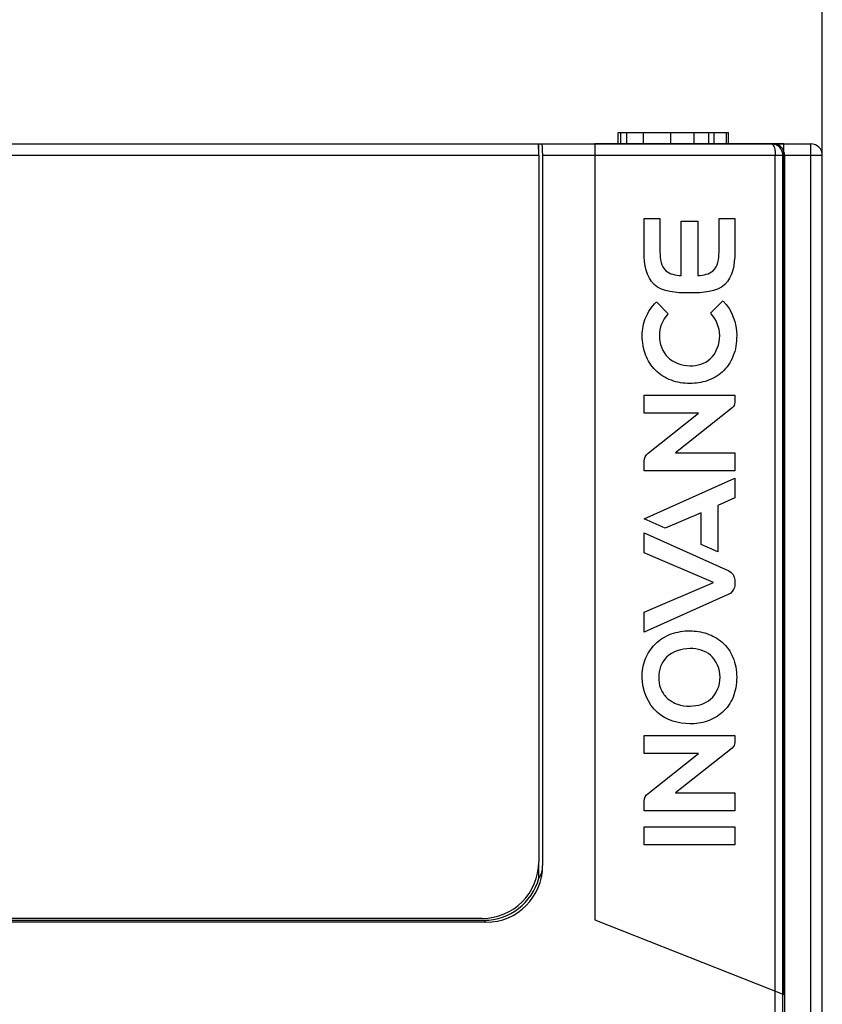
# Model space of a CAD drawing. Header units: millimetres. Extents: x 0 to 1706, y 0 to 575.
# Tile 26 of 34: x 1092 to 1113, y 445 to 471. Entities that reach past the tile are written whole.
import ezdxf

# ---------------------------------------------------------------- set-up
doc = ezdxf.new("R2010")
doc.units = ezdxf.units.MM
doc.header["$LTSCALE"] = 30.734
doc.header["$PDMODE"] = 3
doc.header["$PDSIZE"] = 2
doc.layers.get('0').update_dxf_attribs({"linetype": 'CONTINUOUS'})
doc.layers.get('Defpoints').update_dxf_attribs({"linetype": 'CONTINUOUS'})
for name, color, linetype in [('03___PRT_ALL_CURVES', 7, 'CONTINUOUS'), ('20_ALL_FEATURES', 7, 'CONTINUOUS'), ('标注', 2, 'CONTINUOUS')]:
    doc.layers.add(name, color=color, linetype=linetype)
doc.styles.get("Standard").update_dxf_attribs({"font": 'txt', "width": 0.707})
doc.dimstyles.get("Standard").update_dxf_attribs({"dimtxt": 7, "dimasz": 4, "dimexe": 2, "dimexo": 0, "dimtad": 0, "dimtih": 1, "dimtoh": 1, "dimdec": 1, "dimdsep": 46, "dimtxsty": 'Standard', "dimcen": 0.09, "dimclrt": 256, "dimadec": 0, "dimazin": 2, "dimtp": 0.01, "dimtm": 0.01, "dimtfac": 1, "dimtdec": 1, "dimtofl": 0, "dimtmove": 0, "dimatfit": 3, "dimfxl": 0, "dimtolj": 1, "dimarcsym": 0})

# ---------------------------------------------------------------- blocks, each defined once
blk = doc.blocks.new('*D90')
at = {"layer": 'Defpoints', "color": 0}
for p in [(1112.871, 476.281), (1067.371, 467.388), (1112.871, 467.388)]:
    blk.add_point(p, dxfattribs=at)
at = {"layer": '标注', "color": 0, "lineweight": -2}
for p, q in [((1067.371, 467.388), (1067.371, 478.281)), ((1112.871, 467.388), (1112.871, 478.281)), ((1071.371, 476.281), (1082.073, 476.281)), ((1108.871, 476.281), (1098.17, 476.281))]:
    blk.add_line(p, q, dxfattribs=at)
at = {"layer": '标注', "color": 0}
for points in [[(1071.371, 476.948), (1071.371, 475.615), (1067.371, 476.281)], [(1108.871, 475.615), (1108.871, 476.948), (1112.871, 476.281)]]:
    blk.add_solid(points, dxfattribs=at)
at = {"layer": '标注', "insert": (1090.121, 476.281), "char_height": 7, "attachment_point": 5}
blk.add_mtext('\\A1;45.5', dxfattribs=at)

msp = doc.modelspace()

# ---------------------------------------------------------------- linework, layer by layer
at = {"linetype": 'Continuous'}
for p, q in [((1107.471, 467.688), (1107.471, 467.988)), ((1107.471, 467.988), (1110.39, 467.988)), ((1107.541, 467.688), (1107.541, 467.988)), ((1107.703, 467.688), (1107.703, 467.988)), ((1108.139, 467.688), (1108.139, 467.988)), ((1108.861, 467.688), (1108.861, 467.988)), ((1109.483, 467.688), (1109.483, 467.988)), ((1109.872, 467.688), (1109.872, 467.988)), ((1110.013, 467.688), (1110.013, 467.988)), ((1110.34, 467.688), (1110.34, 467.988)), ((1110.39, 467.688), (1110.39, 467.988)), ((1067.671, 467.688), (1112.571, 467.688)), ((1105.356, 467.68), (1069.386, 467.68)), ((1105.372, 467.38), (1105.372, 467.688)), ((1112.571, 297.688), (1112.571, 467.688)), ((1105.371, 467.38), (1069.371, 467.38)), ((1105.371, 467.38), (1105.371, 448.688)), ((1105.474, 467.388), (1105.474, 448.584)), ((1105.474, 467.388), (1112.871, 467.388)), ((1111.629, 438.488), (1111.629, 467.388)), ((1111.829, 438.488), (1111.829, 467.388)), ((1111.871, 467.388), (1111.871, 438.488)), ((1112.871, 297.988), (1112.871, 467.388)), ((1105.372, 448.253), (1105.372, 448.688)), ((1103.975, 447.085), (1070.768, 447.085)), ((1070.82, 447.137), (1103.922, 447.137)), ((1103.871, 447.188), (1070.871, 447.188)), ((1103.975, 447.085), (1103.922, 447.137))]:
    msp.add_line(p, q, dxfattribs=at)
for centre, radius, start, end in [((1111.534, 467.397), 0.291, 79.0138, 89.969), ((1111.533, 467.394), 0.294, 53.6287, 60.1728), ((1112.571, 467.388), 0.3, 0, 90), ((1103.871, 448.688), 1.5, 270, 0)]:
    msp.add_arc(centre, radius, start, end, dxfattribs=at)
for centre, major_axis, ratio, start_param, end_param in [((1105.356, 467.38), (0, 0.3), 0.05, -1.570796, 0), ((1105.459, 467.388), (0, 0.3), 0.051186, -1.570796, 0), ((1103.974, 448.585), (1.061, -1.061), 0.999315, -0.785056, 0.785056), ((1102.402, 450.157), (2.993, -1.87), 0.370047, -0.031645, 0.227231), ((1103.921, 448.638), (-1.061, 1.061), 0.999315, 2.356537, 3.667771)]:
    msp.add_ellipse(centre, major_axis=major_axis, ratio=ratio, start_param=start_param, end_param=end_param, dxfattribs=at)
for points, knots in [([(1111.534, 467.688), (1111.557, 467.688), (1111.587, 467.644), (1111.607, 467.585), (1111.616, 467.542), (1111.62, 467.518)], [0, 0, 0, 0, 0.340912, 0.63327, 1, 1, 1, 1]), ([(1111.871, 467.388), (1111.871, 467.45), (1111.836, 467.566), (1111.745, 467.643), (1111.698, 467.664)], [0, 0, 0, 0, 0.547913, 1, 1, 1, 1]), ([(1111.829, 467.388), (1111.829, 467.435), (1111.807, 467.529), (1111.744, 467.603), (1111.707, 467.631)], [0, 0, 0, 0, 0.505922, 1, 1, 1, 1]), ([(1111.62, 467.518), (1111.621, 467.508), (1111.627, 467.464), (1111.629, 467.421), (1111.629, 467.388)], [0, 0, 0, 0, 0.23907, 1, 1, 1, 1])]:
    msp.add_open_spline(points, degree=3, knots=knots, dxfattribs=at)
for points in [[(1111.698, 467.664), (1111.663, 467.679), (1111.625, 467.688), (1111.587, 467.688)], [(1111.679, 467.649), (1111.651, 467.665), (1111.621, 467.676), (1111.59, 467.682)]]:
    msp.add_open_spline(points, degree=3, dxfattribs=at)
at = {"layer": '03___PRT_ALL_CURVES', "linetype": 'Continuous'}
for p, q in [((1067.671, 467.688), (1112.571, 467.688)), ((1105.371, 467.38), (1105.371, 448.688)), ((1112.871, 298.429), (1112.871, 467.388)), ((1103.871, 447.188), (1070.871, 447.188))]:
    msp.add_line(p, q, dxfattribs=at)
for centre, radius, start, end in [((1112.571, 467.388), 0.3, 0, 90), ((1103.871, 448.688), 1.5, 270, 0)]:
    msp.add_arc(centre, radius, start, end, dxfattribs=at)
msp.add_ellipse((1105.356, 467.38), major_axis=(0, 0.3), ratio=0.05, start_param=-1.570796, end_param=-0.000322, dxfattribs=at)
at = {"layer": '20_ALL_FEATURES', "linetype": 'Continuous'}
for p, q in [((1106.857, 467.688), (1106.857, 447.147)), ((1111.857, 467.688), (1106.857, 467.688)), ((1111.857, 445.175), (1111.857, 467.688)), ((1108.159, 464.81), (1108.159, 465.719)), ((1108.159, 465.719), (1108.577, 465.719)), ((1108.577, 465.719), (1108.577, 464.821)), ((1109.135, 464.206), (1109.135, 465.641)), ((1109.135, 465.641), (1109.581, 465.641)), ((1109.581, 465.641), (1109.581, 464.206)), ((1110.139, 464.821), (1110.139, 465.719)), ((1110.139, 465.719), (1110.557, 465.719)), ((1110.557, 465.719), (1110.557, 464.81)), ((1109.358, 463.745), (1109.327, 463.745)), ((1109.389, 463.745), (1109.358, 463.745)), ((1108.485, 463.507), (1108.793, 463.188)), ((1109.911, 463.212), (1110.24, 463.537)), ((1108.157, 460.559), (1108.157, 461.035)), ((1108.157, 461.035), (1110.558, 461.035)), ((1110.558, 461.035), (1110.558, 460.848)), ((1110.485, 460.7), (1108.99, 459.513)), ((1109.6, 460.559), (1108.157, 460.559)), ((1108.262, 459.501), (1109.6, 460.559)), ((1108.16, 459.037), (1108.16, 459.295)), ((1108.99, 459.513), (1110.558, 459.513)), ((1110.558, 459.513), (1110.558, 459.037)), ((1110.558, 459.037), (1108.16, 459.037)), ((1108.159, 457.763), (1110.556, 458.838)), ((1110.556, 458.838), (1110.556, 458.318)), ((1110.556, 458.318), (1110.11, 458.119)), ((1110.11, 458.119), (1110.11, 456.887)), ((1108.716, 457.513), (1108.159, 457.763)), ((1109.664, 457.926), (1108.716, 457.513)), ((1109.664, 457.087), (1109.664, 457.926)), ((1108.159, 456.86), (1108.159, 457.393)), ((1108.159, 457.393), (1110.403, 456.386)), ((1110.11, 456.887), (1109.664, 457.087)), ((1109.991, 456.076), (1108.159, 456.86)), ((1110.556, 456.15), (1110.556, 456.003)), ((1108.159, 455.293), (1109.991, 456.076)), ((1110.403, 455.766), (1108.159, 454.76)), ((1108.159, 454.76), (1108.159, 455.293)), ((1108.157, 451.553), (1108.157, 452.03)), ((1108.157, 452.03), (1110.558, 452.03)), ((1110.558, 452.03), (1110.558, 451.842)), ((1109.6, 451.553), (1108.157, 451.553)), ((1108.262, 450.495), (1109.6, 451.553)), ((1110.485, 451.695), (1108.99, 450.508)), ((1108.99, 450.508), (1110.558, 450.508)), ((1110.558, 450.508), (1110.558, 450.031)), ((1108.16, 450.031), (1108.16, 450.29)), ((1110.558, 450.031), (1108.16, 450.031)), ((1108.159, 449.135), (1108.159, 449.608)), ((1108.159, 449.608), (1110.556, 449.608)), ((1110.556, 449.608), (1110.556, 449.135)), ((1110.556, 449.135), (1108.159, 449.135)), ((1106.857, 447.147), (1111.857, 445.175))]:
    msp.add_line(p, q, dxfattribs=at)
for points, knots in [([(1109.327, 463.745), (1109.018, 463.745), (1108.281, 463.781), (1108.159, 464.515), (1108.159, 464.81)], [0, 0, 0, 0, 0.511472, 1, 1, 1, 1]), ([(1108.577, 464.821), (1108.577, 464.65), (1108.637, 464.273), (1108.994, 464.214), (1109.135, 464.206)], [0, 0, 0, 0, 0.548142, 1, 1, 1, 1]), ([(1110.557, 464.81), (1110.557, 464.515), (1110.435, 463.781), (1109.698, 463.745), (1109.389, 463.745)], [0, 0, 0, 0, 0.488537, 1, 1, 1, 1]), ([(1109.581, 464.206), (1109.722, 464.214), (1110.08, 464.273), (1110.139, 464.65), (1110.139, 464.821)], [0, 0, 0, 0, 0.451887, 1, 1, 1, 1]), ([(1108.108, 462.616), (1108.11, 462.779), (1108.168, 463.107), (1108.359, 463.382), (1108.474, 463.496)], [0, 0, 0, 0, 0.500023, 1, 1, 1, 1]), ([(1110.607, 462.616), (1110.607, 462.429), (1110.555, 462.068), (1110.259, 461.631), (1109.833, 461.393), (1109.358, 461.322), (1108.867, 461.4), (1108.435, 461.67), (1108.207, 462.028), (1108.122, 462.352), (1108.107, 462.526), (1108.108, 462.616)], [0, 0, 0, 0, 0.140822, 0.267241, 0.382479, 0.497734, 0.623252, 0.748781, 0.869052, 0.932501, 1, 1, 1, 1]), ([(1108.782, 462.041), (1108.935, 461.897), (1109.346, 461.75), (1110, 461.938), (1110.158, 462.394), (1110.158, 462.616)], [0, 0, 0, 0, 0.338173, 0.641143, 1, 1, 1, 1]), ([(1110.556, 456.003), (1110.556, 455.925), (1110.496, 455.831), (1110.419, 455.774), (1110.403, 455.766)], [0, 0, 0, 0, 0.809072, 1, 1, 1, 1]), ([(1108.108, 453.57), (1108.103, 453.73), (1108.157, 454.056), (1108.428, 454.478), (1108.862, 454.748), (1109.354, 454.825), (1109.828, 454.751), (1110.251, 454.518), (1110.496, 454.176), (1110.592, 453.843), (1110.607, 453.663), (1110.607, 453.57)], [0, 0, 0, 0, 0.122635, 0.245278, 0.373514, 0.501742, 0.618935, 0.736119, 0.86238, 0.928807, 1, 1, 1, 1]), ([(1110.168, 453.57), (1110.168, 453.783), (1109.993, 454.221), (1109.339, 454.392), (1108.913, 454.253), (1108.749, 454.104)], [0, 0, 0, 0, 0.340813, 0.644415, 1, 1, 1, 1]), ([(1109.371, 452.338), (1109.068, 452.338), (1108.381, 452.537), (1108.108, 453.231), (1108.108, 453.57)], [0, 0, 0, 0, 0.472203, 1, 1, 1, 1]), ([(1108.544, 453.57), (1108.54, 453.472), (1108.572, 453.271), (1108.746, 453.004), (1109.037, 452.834), (1109.451, 452.781), (1109.995, 452.921), (1110.168, 453.358), (1110.168, 453.57)], [0, 0, 0, 0, 0.11962, 0.239248, 0.376246, 0.513202, 0.742666, 1, 1, 1, 1]), ([(1110.607, 453.57), (1110.607, 453.477), (1110.592, 453.296), (1110.498, 452.962), (1110.257, 452.617), (1109.834, 452.384), (1109.524, 452.334), (1109.371, 452.338)], [0, 0, 0, 0, 0.143271, 0.276737, 0.529106, 0.764562, 1, 1, 1, 1])]:
    msp.add_open_spline(points, degree=3, knots=knots, dxfattribs=at)
for points in [[(1110.251, 463.527), (1110.478, 463.293), (1110.615, 462.942), (1110.607, 462.616)], [(1108.783, 463.178), (1108.645, 463.032), (1108.561, 462.817), (1108.564, 462.616)], [(1110.158, 462.616), (1110.157, 462.827), (1110.067, 463.049), (1109.922, 463.201)], [(1108.564, 462.616), (1108.556, 462.411), (1108.64, 462.189), (1108.782, 462.041)], [(1110.558, 460.848), (1110.558, 460.793), (1110.529, 460.734), (1110.485, 460.7)], [(1108.16, 459.295), (1108.16, 459.372), (1108.201, 459.455), (1108.262, 459.501)], [(1110.403, 456.386), (1110.489, 456.348), (1110.556, 456.244), (1110.556, 456.15)], [(1108.749, 454.104), (1108.616, 453.968), (1108.536, 453.761), (1108.544, 453.57)], [(1110.558, 451.842), (1110.558, 451.788), (1110.529, 451.728), (1110.485, 451.695)], [(1108.16, 450.29), (1108.16, 450.366), (1108.201, 450.449), (1108.262, 450.495)]]:
    msp.add_open_spline(points, degree=3, dxfattribs=at)

# ---------------------------------------------------------------- dimensions: what is measured, and where the dimension line sits
at = {"layer": '标注'}
dim = msp.add_linear_dim(base=(1112.871, 476.281), p1=(1067.371, 467.388), p2=(1112.871, 467.388), dimstyle='Standard', override={"dimtxsty": 'Standard'}, dxfattribs=at)
dim.commit()
dim.dimension.update_dxf_attribs({"geometry": '*D90', "text_midpoint": (1090.121, 476.281)})

doc.saveas('drawing.dxf')
